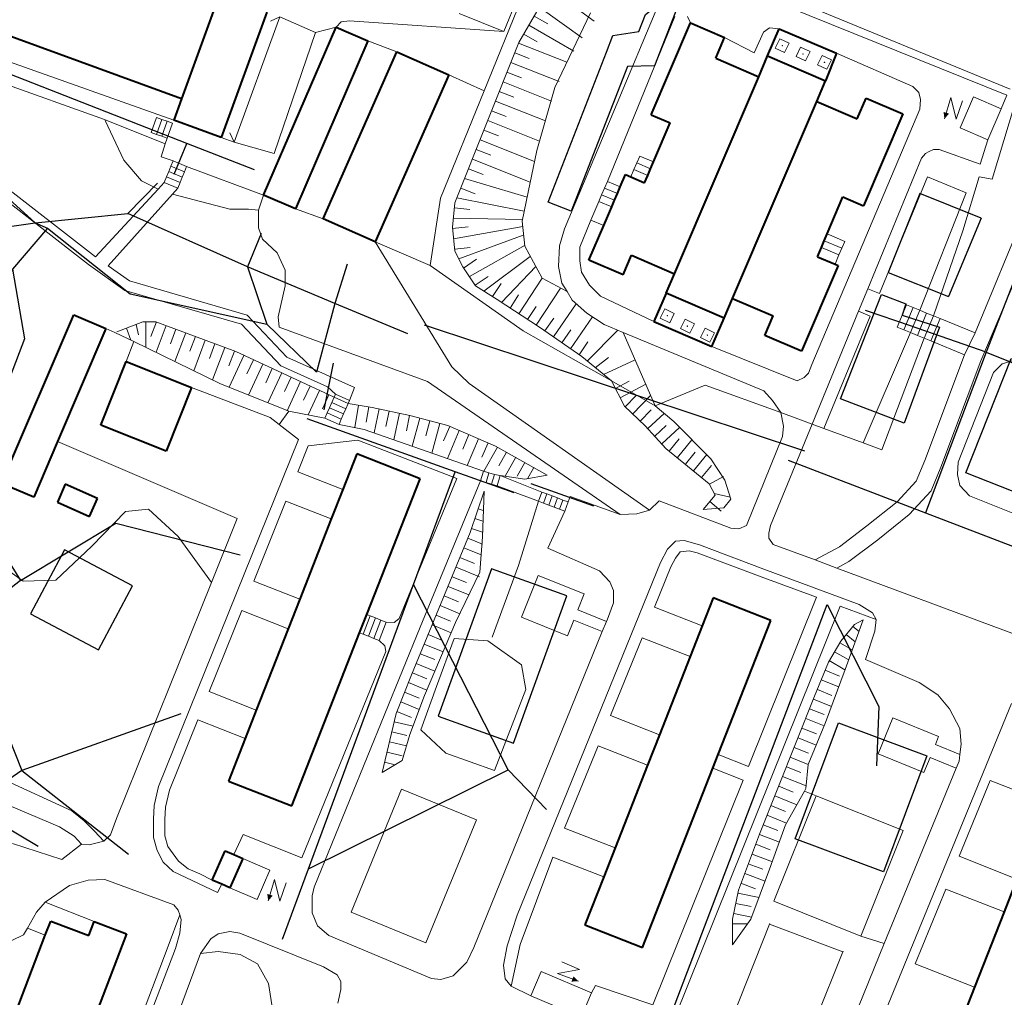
# Model space of a CAD drawing. Extents: x 13 to 4138, y -4831 to -1000.
# Tile 43 of 203: x 1757 to 1946, y -3701 to -3513. Entities that reach past the tile are written whole.
import ezdxf

# ---------------------------------------------------------------- set-up
doc = ezdxf.new("R2010")
doc.units = 0
doc.header["$MEASUREMENT"] = 0
for name, color, linetype in [('11', 7, 'CONTINUOUS'), ('16', 7, 'CONTINUOUS'), ('24', 7, 'CONTINUOUS'), ('25', 7, 'CONTINUOUS'), ('37', 7, 'CONTINUOUS'), ('40', 7, 'CONTINUOUS'), ('6', 7, 'CONTINUOUS'), ('7', 7, 'CONTINUOUS'), ('ДЕТСКИЕ_ПЛОЩАДКИ', 6, 'CONTINUOUS'), ('ЛЕСТНИЦЫ', 6, 'CONTINUOUS'), ('ПЕШЕХОДНЫЕ_ДОРОЖКИ', 3, 'CONTINUOUS')]:
    doc.layers.add(name, color=color, linetype=linetype)

msp = doc.modelspace()

# ---------------------------------------------------------------- linework, layer by layer
at = {"layer": '11', "color": 253, "linetype": 'Continuous', "lineweight": 0}
for p, q in [((1853.56, -3507.69), (1845.74, -3526.94)), ((1806.5, -3512.72), (1813.36, -3515.74)), ((1943.25, -3543.93), (1953.02, -3511.47)), ((1813.36, -3515.74), (1805.4, -3538.97)), ((1813.36, -3515.74), (1813.36, -3515.74)), ((1813.36, -3515.74), (1813.36, -3515.74)), ((1823.41, -3517.36), (1828.98, -3519.49)), ((1753.5, -3521), (1786.1, -3532.57)), ((1838.96, -3523.91), (1845.74, -3526.94)), ((1772.81, -3532.44), (1752.05, -3525.07)), ((1845.74, -3526.94), (1837.35, -3547.57)), ((1784.49, -3537.11), (1772.81, -3532.44)), ((1805.4, -3538.97), (1797.73, -3536.81)), ((1937.62, -3553.87), (1940.77, -3543.44)), ((1940.77, -3543.44), (1943.25, -3543.93)), ((1837.35, -3547.57), (1835.37, -3560.49)), ((1809.48, -3549.62), (1814.81, -3551.52)), ((1937.62, -3553.87), (1931.98, -3570.15)), ((1824.79, -3555.94), (1835.37, -3560.49)), ((1835.37, -3560.49), (1853.21, -3573.03)), ((1853.21, -3573.03), (1870.15, -3582.67)), ((1922.08, -3595.89), (1930.21, -3574.45)), ((1945.21, -3579.39), (1948.36, -3578.39)), ((1936.76, -3598.28), (1943.55, -3581.04)), ((1943.55, -3581.04), (1945.21, -3579.39)), ((1870.15, -3582.67), (1878.54, -3587.44)), ((1878.54, -3587.44), (1888.14, -3583.46)), ((1888.14, -3583.46), (1902.71, -3588.71)), ((1902.71, -3588.71), (1908.7, -3590.99)), ((1908.7, -3590.99), (1910.97, -3591.82)), ((1910.97, -3591.82), (1918.51, -3594.58)), ((1918.51, -3594.58), (1922.08, -3595.89)), ((1936.6, -3600.61), (1936.76, -3598.28)), ((1937.09, -3602.76), (1936.6, -3600.61)), ((1938.91, -3604.75), (1937.09, -3602.76)), ((1980.17, -3621.16), (1938.91, -3604.75)), ((1892.03, -3708.31), (1900.54, -3686.97)), ((1900.54, -3686.97), (1914.61, -3692.27)), ((1914.61, -3692.27), (1905.83, -3714.17))]:
    msp.add_line(p, q, dxfattribs=at)
for p in [(1900.54, -3686.97), (1914.61, -3692.27)]:
    msp.add_point(p, dxfattribs=at)
at = {"layer": '16', "color": 253, "linetype": 'Continuous', "lineweight": 0}
for p, q in [((1937.12, -3534.04), (1939.67, -3528.12)), ((1939.67, -3528.12), (1945, -3530.42)), ((1935.33, -3528.25), (1934.12, -3532.35)), ((1936.34, -3532.37), (1935.33, -3528.25)), ((1937.6, -3528.87), (1936.34, -3532.37)), ((1945, -3530.42), (1942.44, -3536.34)), ((1942.44, -3536.34), (1937.12, -3534.04)), ((1804.57, -3676.62), (1799.37, -3674.35)), ((1802.1, -3682.28), (1804.57, -3676.62)), ((1805.45, -3678.42), (1804.24, -3682.53)), ((1806.47, -3682.55), (1805.45, -3678.42)), ((1807.73, -3679.04), (1806.47, -3682.55)), ((1802.1, -3682.28), (1796.9, -3680.01)), ((1860.61, -3694.22), (1864.02, -3695.72)), ((1854.67, -3700.73), (1856.66, -3696.07)), ((1856.66, -3696.07), (1866.32, -3700.19)), ((1864.02, -3695.72), (1859.83, -3696.45)), ((1859.83, -3696.45), (1863.84, -3697.94)), ((1866.32, -3700.19), (1864.33, -3704.85)), ((1864.33, -3704.85), (1854.67, -3700.73))]:
    msp.add_line(p, q, dxfattribs=at)
for points in [[(1934.12, -3532.35), (1934.98, -3531.33), (1933.94, -3531)], [(1804.24, -3682.53), (1805.1, -3681.51), (1804.07, -3681.17)], [(1863.84, -3697.94), (1862.89, -3697.01), (1862.48, -3698.02)]]:
    msp.add_solid(points, dxfattribs=at)
at = {"layer": '24', "color": 253, "linetype": 'Continuous', "lineweight": 0}
for p, q in [((1870.43, -3464.7), (1849.47, -3515.57)), ((1861.16, -3553.43), (1881.17, -3505.6)), ((1896.3, -3507.69), (1946.1, -3527.81)), ((1840.92, -3512.11), (1849.47, -3515.57)), ((1869.38, -3544.34), (1882.32, -3512.71)), ((1884.8, -3512.71), (1885.33, -3513.91)), ((1813.36, -3515.74), (1817.28, -3514.71)), ((1817.28, -3514.71), (1818.27, -3513.71)), ((1818.27, -3513.71), (1819.87, -3513.53)), ((1819.87, -3513.53), (1849.47, -3515.57)), ((1900.54, -3514.87), (1899.38, -3515.7)), ((1902.38, -3515.03), (1900.54, -3514.87)), ((1897.56, -3519.67), (1891.89, -3516.72)), ((1899.38, -3515.7), (1897.56, -3519.67)), ((1913.39, -3519.74), (1928.03, -3526.14)), ((1928.03, -3526.14), (1929.19, -3527.3)), ((1929.19, -3527.3), (1929.52, -3528.62)), ((1946.1, -3527.81), (1945, -3530.42)), ((1929.52, -3528.62), (1929.36, -3530.45)), ((1735.55, -3531.2), (1771.07, -3558.83)), ((1929.36, -3530.45), (1908.65, -3579.5)), ((1734.78, -3533.13), (1769.74, -3560.32)), ((1784.49, -3537.11), (1783.68, -3539.61)), ((1784.86, -3536.06), (1784.49, -3537.11)), ((1942.44, -3536.34), (1940.95, -3541.05)), ((1930.48, -3538.98), (1929.69, -3539.89)), ((1931.19, -3538.59), (1930.48, -3538.98)), ((1932.04, -3538.21), (1931.19, -3538.59)), ((1933.09, -3538.19), (1932.04, -3538.21)), ((1940.95, -3541.05), (1933.09, -3538.19)), ((1783.68, -3539.61), (1786, -3540.42)), ((1929.69, -3539.89), (1919.39, -3564.97)), ((1788.59, -3541.49), (1803.35, -3546.97)), ((1784.29, -3544.57), (1783.09, -3545.86)), ((1930.83, -3543.46), (1921.62, -3565.89)), ((1930.83, -3543.46), (1938.26, -3546.51)), ((1952.24, -3543.78), (1939.99, -3573.44)), ((1783.09, -3545.86), (1771.07, -3558.83)), ((1785.84, -3546.8), (1773.52, -3560.55)), ((1786.87, -3545.64), (1785.84, -3546.8)), ((1802.39, -3549.86), (1803.35, -3546.97)), ((1938.26, -3546.51), (1929.39, -3569.08)), ((1954.23, -3547.79), (1941.12, -3578.83)), ((1802.36, -3549.96), (1802.39, -3549.86)), ((1802.36, -3553.28), (1802.36, -3549.96)), ((1864.1, -3556.96), (1866.2, -3551.76)), ((1803.18, -3555.43), (1802.36, -3553.28)), ((1860.16, -3556.74), (1861.16, -3553.43)), ((1806, -3558.09), (1803.18, -3555.43)), ((1824.79, -3555.94), (1839.49, -3579.98)), ((1807.49, -3561.4), (1806, -3558.09)), ((1860, -3560.72), (1860.16, -3556.74)), ((1864.1, -3559.61), (1864.1, -3556.96)), ((1769.74, -3560.32), (1776.74, -3565.28)), ((1864.43, -3561.77), (1864.1, -3559.61)), ((1773.52, -3560.55), (1777.62, -3563.46)), ((1807.49, -3564.39), (1807.49, -3561.4)), ((1860.66, -3563.87), (1860, -3560.72)), ((1865.92, -3564.25), (1864.43, -3561.77)), ((1777.62, -3563.46), (1800.19, -3570.01)), ((1861.65, -3565.52), (1860.66, -3563.87)), ((1776.74, -3565.28), (1799.12, -3571.78)), ((1806.17, -3570.36), (1807.49, -3564.39)), ((1862.65, -3567.18), (1861.65, -3565.52)), ((1868.07, -3566.41), (1865.92, -3564.25)), ((1919.39, -3564.97), (1917.61, -3569.29)), ((1919.39, -3564.97), (1921.62, -3565.89)), ((1865.46, -3569.67), (1862.65, -3567.18)), ((1878.32, -3571.27), (1868.07, -3566.41)), ((1868.78, -3571.82), (1865.46, -3569.67)), ((1917.61, -3569.29), (1908.7, -3590.99)), ((1917.61, -3569.29), (1919.84, -3570.21)), ((1800.19, -3570.01), (1807.85, -3578.09)), ((1806.33, -3572.35), (1806.17, -3570.36)), ((1919.84, -3570.21), (1910.97, -3591.82)), ((1939.99, -3573.44), (1933.27, -3570.68)), ((1773.1, -3572.59), (1774.82, -3573.39)), ((1774.82, -3573.39), (1778.44, -3575.07)), ((1799.12, -3571.78), (1806.68, -3579.74)), ((1834.85, -3582.8), (1806.33, -3572.35)), ((1872.44, -3573.35), (1868.78, -3571.82)), ((1899.4, -3584.57), (1872.44, -3573.35)), ((1927.62, -3573.39), (1918.51, -3594.58)), ((1937.98, -3577.65), (1939.99, -3573.44)), ((1778.44, -3575.07), (1776.97, -3578.95)), ((1937.98, -3577.65), (1931.5, -3574.99)), ((1905.84, -3582.65), (1889.47, -3576.04)), ((1807.85, -3578.09), (1820.81, -3583.95)), ((1937.98, -3577.65), (1930.32, -3597.96)), ((1941.12, -3578.83), (1933.44, -3599.2)), ((1806.68, -3579.74), (1815.66, -3583.8)), ((1839.49, -3579.98), (1842.81, -3583.13)), ((1907.99, -3581.16), (1907.16, -3581.99)), ((1908.65, -3579.5), (1907.99, -3581.16)), ((1871.86, -3608.33), (1834.85, -3582.8)), ((1907.16, -3581.99), (1905.84, -3582.65)), ((1789.53, -3583.94), (1804.64, -3589.71)), ((1815.66, -3583.8), (1817.2, -3585.21)), ((1820.81, -3583.95), (1819.89, -3586.4)), ((1842.81, -3583.13), (1877.5, -3607.5)), ((1901.06, -3586.39), (1899.4, -3584.57)), ((1902.71, -3588.71), (1901.06, -3586.39)), ((1806.36, -3591.03), (1808.19, -3588.47)), ((1808.19, -3588.47), (1815.15, -3589.82)), ((1903.21, -3591.36), (1902.71, -3588.71)), ((1804.64, -3589.71), (1806.36, -3591.03)), ((1806.36, -3591.03), (1810.08, -3593.89)), ((1817.85, -3591.01), (1822.68, -3591.96)), ((1822.68, -3591.96), (1845.6, -3599.99)), ((1908.7, -3590.99), (1900.72, -3610.41)), ((1903.04, -3593.35), (1903.21, -3591.36)), ((1763.81, -3594.29), (1798.32, -3609.08)), ((1810.08, -3593.89), (1783.21, -3660.58)), ((1811.91, -3595.15), (1821.43, -3594.05)), ((1821.43, -3594.05), (1840.49, -3601.37)), ((1896.09, -3610.42), (1903.04, -3593.35)), ((1811.91, -3595.15), (1809.91, -3600.12)), ((1930.32, -3597.96), (1928.67, -3601.9)), ((1933.44, -3599.2), (1931.55, -3603.74)), ((1818.57, -3603.52), (1809.91, -3600.12)), ((1829.38, -3628.31), (1840.49, -3601.37)), ((1833.45, -3629.98), (1845.04, -3601.85)), ((1848.81, -3600.8), (1856.81, -3604)), ((1928.67, -3601.9), (1925.03, -3605.88)), ((1848.21, -3602.8), (1856.15, -3605.75)), ((1931.55, -3603.74), (1927.33, -3608.34)), ((1807.65, -3605.74), (1801.46, -3621.09)), ((1816.36, -3609.15), (1807.65, -3605.74)), ((1862.25, -3604.85), (1861.87, -3605.91)), ((1871.86, -3608.33), (1862.25, -3604.85)), ((1879.32, -3605.68), (1877.5, -3607.5)), ((1893.11, -3610.92), (1879.32, -3605.68)), ((1877.5, -3607.5), (1875.01, -3608.17)), ((1925.03, -3605.88), (1919.23, -3610.52)), ((1798.32, -3609.08), (1793.37, -3621.37)), ((1861.2, -3607.67), (1857.94, -3614.8)), ((1875.01, -3608.17), (1871.86, -3608.33)), ((1927.33, -3608.34), (1921.29, -3613.18)), ((1893.11, -3610.92), (1894.6, -3611.08)), ((1894.6, -3611.08), (1896.09, -3610.42)), ((1900.72, -3610.41), (1900.39, -3611.9)), ((1919.23, -3610.52), (1913.93, -3614.5)), ((1882.44, -3613.45), (1884.12, -3613.31)), ((1884.12, -3613.31), (1887.05, -3614.15)), ((1900.39, -3611.9), (1900.39, -3612.89)), ((1900.39, -3612.89), (1901.22, -3614.05)), ((1921.29, -3613.18), (1915.75, -3617.33)), ((1857.94, -3614.8), (1867.88, -3619.11)), ((1879.6, -3617.53), (1880.91, -3614.99)), ((1880.91, -3614.99), (1882.44, -3613.45)), ((1887.05, -3614.15), (1899.45, -3618.82)), ((1909.27, -3617.05), (1901.22, -3614.05)), ((1913.93, -3614.5), (1909.27, -3617.05)), ((1881.6, -3618.35), (1882.44, -3616.73)), ((1882.44, -3616.73), (1883.39, -3615.49)), ((1883.39, -3615.49), (1885.09, -3615.26)), ((1885.09, -3615.26), (1886.63, -3615.68)), ((1886.63, -3615.68), (1898.91, -3620.26)), ((1913.43, -3618.6), (1909.27, -3617.05)), ((1879.6, -3617.53), (1852.04, -3685.28)), ((1881.6, -3618.35), (1878.44, -3626.1)), ((1917.74, -3625.62), (1899.45, -3618.82)), ((1915.75, -3617.33), (1913.43, -3618.6)), ((1953.35, -3633.43), (1913.43, -3618.6)), ((1856.11, -3620.01), (1852.86, -3628.06)), ((1864.95, -3623.58), (1856.11, -3620.01)), ((1867.88, -3619.11), (1869.87, -3621.27)), ((1909.57, -3624.22), (1898.91, -3620.26)), ((1793.37, -3621.37), (1775.1, -3666.7)), ((1810.31, -3624.56), (1801.46, -3621.09)), ((1869.87, -3621.27), (1870.54, -3622.93)), ((1863.72, -3626.64), (1864.95, -3623.58)), ((1870.54, -3622.93), (1870.54, -3625.25)), ((1909.57, -3624.22), (1896.51, -3656.71)), ((1870.54, -3625.25), (1869.38, -3628.4)), ((1887.6, -3629.7), (1878.44, -3626.1)), ((1914.1, -3625.91), (1880.94, -3708.39)), ((1921.01, -3628.46), (1914.1, -3625.91)), ((1917.74, -3625.62), (1920.32, -3627.2)), ((1799.18, -3626.76), (1792.91, -3642.31)), ((1808.08, -3630.25), (1799.18, -3626.76)), ((1828.46, -3629.08), (1829.36, -3628.36)), ((1829.36, -3628.36), (1829.38, -3628.31)), ((1852.86, -3628.06), (1861.7, -3631.63)), ((1863.72, -3626.64), (1869.19, -3628.85)), ((1869.38, -3628.4), (1869.19, -3628.85)), ((1920.32, -3627.2), (1921.01, -3628.46)), ((1813.06, -3679.86), (1833.45, -3629.98)), ((1826.93, -3628.98), (1828.46, -3629.08)), ((1861.7, -3631.63), (1862.93, -3628.6)), ((1862.93, -3628.6), (1868.4, -3630.81)), ((1869.19, -3628.85), (1868.4, -3630.81)), ((1921.01, -3628.46), (1920.73, -3630.69)), ((1868.4, -3630.81), (1843.72, -3691.47)), ((1876.05, -3631.98), (1869.97, -3646.94)), ((1885.29, -3635.6), (1876.05, -3631.98)), ((1920.73, -3630.69), (1918.92, -3636.13)), ((1826.64, -3633.54), (1825.55, -3632.5)), ((1826.82, -3634.6), (1826.64, -3633.54)), ((1810.71, -3674.26), (1826.82, -3634.6)), ((1918.92, -3636.13), (1929.24, -3640.6)), ((1929.24, -3640.6), (1932.87, -3642.97)), ((1801.95, -3645.86), (1792.91, -3642.31)), ((1932.87, -3642.97), (1935.1, -3645.62)), ((1947, -3644.61), (1917.46, -3716.71)), ((1879.38, -3650.64), (1869.97, -3646.94)), ((1935.1, -3645.62), (1937.05, -3649.39)), ((1790.72, -3647.74), (1785.29, -3661.23)), ((1799.81, -3651.31), (1790.72, -3647.74)), ((1921.38, -3654.28), (1924.21, -3647.37)), ((1932.99, -3650.96), (1924.21, -3647.37)), ((1932.37, -3652.47), (1932.99, -3650.96)), ((1937.05, -3649.39), (1937.33, -3652.45)), ((1867.61, -3652.74), (1861.18, -3668.53)), ((1877.1, -3656.47), (1867.61, -3652.74)), ((1937.07, -3654.4), (1932.37, -3652.47)), ((1937.33, -3652.45), (1937.07, -3654.4)), ((1890.69, -3654.43), (1896.51, -3656.71)), ((1930.16, -3657.88), (1921.38, -3654.28)), ((1937.07, -3654.4), (1936.91, -3655.66)), ((1930.16, -3657.88), (1931.36, -3654.95)), ((1936.36, -3657), (1931.36, -3654.95)), ((1936.91, -3655.66), (1936.36, -3657)), ((1889.66, -3657.06), (1895.46, -3659.33)), ((1936.36, -3657), (1922.55, -3690.71)), ((1742.28, -3659.07), (1764.18, -3668.28)), ((1753.16, -3659.07), (1766.56, -3665.21)), ((1783.21, -3660.58), (1782.38, -3664.2)), ((1895.46, -3659.33), (1878.11, -3702.5)), ((1942.89, -3659.41), (1936.93, -3673.96)), ((1953.77, -3663.68), (1942.89, -3659.41)), ((1785.29, -3661.23), (1784.54, -3664.51)), ((1782.38, -3664.2), (1782.24, -3666.85)), ((1766.56, -3665.21), (1768.93, -3667.16)), ((1784.54, -3664.51), (1784.41, -3666.91)), ((1768.93, -3667.16), (1770.89, -3669.11)), ((1775.1, -3666.7), (1773.95, -3669.82)), ((1782.24, -3666.85), (1782.24, -3670.34)), ((1784.41, -3666.91), (1784.41, -3670.05)), ((1764.18, -3668.28), (1766.97, -3670.1)), ((1770.89, -3669.11), (1772.69, -3671.07)), ((1773.95, -3669.82), (1772.69, -3671.07)), ((1797.68, -3673.62), (1799.41, -3669.79)), ((1799.41, -3669.79), (1810.71, -3674.26)), ((1870.87, -3672.33), (1861.18, -3668.53)), ((1764.6, -3674.56), (1755.12, -3671.49)), ((1768.37, -3671.63), (1764.6, -3674.56)), ((1766.97, -3670.1), (1768.37, -3671.63)), ((1769.9, -3671.77), (1768.37, -3671.63)), ((1772.69, -3671.07), (1769.9, -3671.77)), ((1782.24, -3670.34), (1782.93, -3672.85)), ((1784.41, -3670.05), (1784.97, -3672.07)), ((1782.93, -3672.85), (1784.05, -3675.08)), ((1784.97, -3672.07), (1787.03, -3674.88)), ((1784.05, -3675.08), (1786, -3676.89)), ((1787.03, -3674.88), (1788.91, -3676.34)), ((1858.92, -3674.09), (1852.63, -3690.9)), ((1868.68, -3677.92), (1858.92, -3674.09)), ((1948.03, -3678.32), (1936.93, -3673.96)), ((1786, -3676.89), (1794.49, -3680.9)), ((1788.91, -3676.34), (1791.14, -3677.31)), ((1791.14, -3677.31), (1793.51, -3678.53)), ((1766.06, -3679.53), (1769.69, -3678.55)), ((1769.69, -3678.55), (1772.9, -3678.42)), ((1772.9, -3678.42), (1786.15, -3683.3)), ((1794.49, -3680.9), (1795.32, -3679.32)), ((1761.42, -3682.78), (1766.06, -3679.53)), ((1812.71, -3681.57), (1813.06, -3679.86)), ((1934.36, -3680.24), (1928.47, -3694.62)), ((1945.55, -3684.63), (1934.36, -3680.24)), ((1759.77, -3684.68), (1761.42, -3682.78)), ((1761.42, -3682.78), (1770.86, -3686.48)), ((1812.72, -3684.83), (1812.71, -3681.57)), ((1758.05, -3687.77), (1759.77, -3684.68)), ((1786.15, -3683.3), (1786.99, -3684.28)), ((1786.99, -3684.28), (1787.27, -3685.18)), ((1813.72, -3687.32), (1812.72, -3684.83)), ((1787.27, -3685.18), (1785.05, -3691.2)), ((1787.27, -3685.18), (1787.55, -3686.08)), ((1787.55, -3686.08), (1787.27, -3688.73)), ((1852.04, -3685.28), (1850.16, -3691.12)), ((1757.28, -3689.02), (1758.05, -3687.77)), ((1758.05, -3687.77), (1761.44, -3689.09)), ((1787.27, -3688.73), (1786.43, -3691.66)), ((1794.62, -3688.84), (1793.23, -3689.82)), ((1796.86, -3688.42), (1794.62, -3688.84)), ((1798.81, -3688.7), (1796.86, -3688.42)), ((1798.81, -3688.7), (1814.85, -3695.2)), ((1815.87, -3689.15), (1813.72, -3687.32)), ((1755.04, -3690.14), (1757.28, -3689.02)), ((1793.23, -3689.82), (1791.27, -3692.61)), ((1835.6, -3697.44), (1815.87, -3689.15)), ((1922.55, -3690.71), (1911, -3718.91)), ((1785.05, -3691.2), (1778.42, -3708.61)), ((1786.43, -3691.66), (1779.78, -3709.13)), ((1791.27, -3692.61), (1783.04, -3714.66)), ((1843.72, -3691.47), (1842.39, -3694.29)), ((1850.16, -3691.12), (1849.41, -3694.89)), ((1852.63, -3690.9), (1850.91, -3698.87)), ((1842.39, -3694.29), (1841.07, -3695.61)), ((1814.85, -3695.2), (1817.51, -3696.74)), ((1841.07, -3695.61), (1839.74, -3696.94)), ((1849.41, -3694.89), (1849.73, -3697.47)), ((1939.87, -3699.1), (1928.47, -3694.62)), ((1817.51, -3696.74), (1818.2, -3697.99)), ((1818.2, -3697.99), (1818.2, -3699.53)), ((1837.42, -3697.6), (1835.6, -3697.44)), ((1839.74, -3696.94), (1837.42, -3697.6)), ((1849.73, -3697.47), (1850.91, -3698.87)), ((1818.2, -3699.53), (1817.65, -3702.18)), ((1850.91, -3698.87), (1854.67, -3700.73)), ((1867.1, -3698.74), (1866.32, -3700.19)), ((1878.11, -3702.5), (1867.1, -3698.74))]:
    msp.add_line(p, q, dxfattribs=at)
at = {"layer": '25', "color": 253, "linetype": 'Continuous', "lineweight": 0}
for p, q in [((1782.78, -3532.07), (1781.75, -3534.95)), ((1782.78, -3532.07), (1783.81, -3532.44)), ((1783.81, -3532.44), (1782.79, -3535.32)), ((1783.81, -3532.44), (1784.85, -3532.81)), ((1784.85, -3532.81), (1783.83, -3535.69)), ((1784.85, -3532.81), (1785.88, -3533.18)), ((1785.88, -3533.18), (1784.86, -3536.06)), ((1781.75, -3534.95), (1782.79, -3535.32)), ((1782.79, -3535.32), (1783.83, -3535.69)), ((1783.83, -3535.69), (1784.86, -3536.06)), ((1785.16, -3542.45), (1785.58, -3541.44)), ((1785.58, -3541.44), (1786, -3540.42)), ((1785.58, -3541.44), (1788.17, -3542.51)), ((1786, -3540.42), (1788.59, -3541.49)), ((1784.74, -3543.47), (1785.16, -3542.45)), ((1785.16, -3542.45), (1787.75, -3543.52)), ((1788.17, -3542.51), (1787.75, -3543.52)), ((1788.59, -3541.49), (1788.17, -3542.51)), ((1784.29, -3544.57), (1784.74, -3543.47)), ((1786.87, -3545.64), (1784.29, -3544.57)), ((1784.74, -3543.47), (1787.33, -3544.54)), ((1787.33, -3544.54), (1786.87, -3545.64)), ((1787.75, -3543.52), (1787.33, -3544.54)), ((1925.03, -3572.33), (1926.8, -3568.02)), ((1926.32, -3572.86), (1928.09, -3568.55)), ((1926.8, -3568.02), (1928.09, -3568.55)), ((1927.62, -3573.39), (1929.39, -3569.08)), ((1928.09, -3568.55), (1929.39, -3569.08)), ((1928.91, -3573.92), (1930.68, -3569.62)), ((1929.39, -3569.08), (1930.68, -3569.62)), ((1930.68, -3569.62), (1931.98, -3570.15)), ((1930.21, -3574.45), (1931.98, -3570.15)), ((1931.5, -3574.99), (1933.27, -3570.68)), ((1931.98, -3570.15), (1933.27, -3570.68)), ((1926.32, -3572.86), (1925.03, -3572.33)), ((1927.62, -3573.39), (1926.32, -3572.86)), ((1928.91, -3573.92), (1927.62, -3573.39)), ((1930.21, -3574.45), (1928.91, -3573.92)), ((1931.5, -3574.99), (1930.21, -3574.45)), ((1816.05, -3587.81), (1816.49, -3586.8)), ((1816.49, -3586.8), (1816.94, -3585.8)), ((1819.18, -3588), (1816.49, -3586.8)), ((1816.94, -3585.8), (1817.2, -3585.21)), ((1819.63, -3586.99), (1816.94, -3585.8)), ((1817.2, -3585.21), (1819.89, -3586.4)), ((1819.89, -3586.4), (1819.63, -3586.99)), ((1815.6, -3588.81), (1816.05, -3587.81)), ((1818.74, -3589), (1816.05, -3587.81)), ((1819.18, -3588), (1818.74, -3589)), ((1819.63, -3586.99), (1819.18, -3588)), ((1815.15, -3589.82), (1815.6, -3588.81)), ((1817.85, -3591.01), (1815.15, -3589.82)), ((1818.29, -3590.01), (1815.6, -3588.81)), ((1818.29, -3590.01), (1817.85, -3591.01)), ((1818.74, -3589), (1818.29, -3590.01)), ((1845.6, -3599.99), (1845.04, -3601.85)), ((1846.65, -3600.31), (1845.6, -3599.99)), ((1845.04, -3601.85), (1846.09, -3602.17)), ((1846.65, -3600.31), (1846.09, -3602.17)), ((1847.71, -3600.62), (1846.65, -3600.31)), ((1847.71, -3600.62), (1847.15, -3602.49)), ((1848.81, -3600.8), (1847.71, -3600.62)), ((1848.21, -3602.8), (1848.81, -3600.8)), ((1846.09, -3602.17), (1847.15, -3602.49)), ((1847.15, -3602.49), (1848.21, -3602.8)), ((1856.81, -3604), (1856.15, -3605.75)), ((1856.15, -3605.75), (1857.09, -3606.11)), ((1857.75, -3604.35), (1856.81, -3604)), ((1857.09, -3606.11), (1857.75, -3604.35)), ((1858.78, -3604.74), (1857.75, -3604.35)), ((1858.12, -3606.5), (1858.78, -3604.74)), ((1859.81, -3605.13), (1858.78, -3604.74)), ((1859.14, -3606.89), (1859.81, -3605.13)), ((1860.84, -3605.53), (1859.81, -3605.13)), ((1860.17, -3607.28), (1860.84, -3605.53)), ((1861.87, -3605.91), (1860.84, -3605.53)), ((1857.09, -3606.11), (1858.12, -3606.5)), ((1858.12, -3606.5), (1859.14, -3606.89)), ((1859.14, -3606.89), (1860.17, -3607.28)), ((1860.17, -3607.28), (1861.2, -3607.67)), ((1861.2, -3607.67), (1861.87, -3605.91))]:
    msp.add_line(p, q, dxfattribs=at)
at = {"layer": '37', "color": 253, "linetype": 'Continuous', "lineweight": 0}
for p, q in [((1866.87, -3513.57), (1858.78, -3507.68)), ((1864.51, -3516.8), (1856.42, -3510.92)), ((1946.74, -3526.64), (1907.16, -3510.4)), ((1852.35, -3517.7), (1855.83, -3511.73)), ((1857.92, -3514.1), (1855.33, -3512.59)), ((1866.14, -3512), (1859.32, -3526.34)), ((1862.96, -3519.35), (1854.33, -3514.32)), ((1855.91, -3517.55), (1853.32, -3516.04)), ((1840.11, -3548.49), (1852.35, -3517.7)), ((1861.61, -3521.47), (1852.32, -3517.78)), ((1854.37, -3520.74), (1851.58, -3519.64)), ((1860.13, -3525.19), (1850.84, -3521.49)), ((1852.89, -3524.46), (1850.1, -3523.35)), ((1858.66, -3528.91), (1849.37, -3525.21)), ((1859.32, -3526.34), (1855.84, -3538.43)), ((1851.41, -3528.18), (1848.62, -3527.07)), ((1857.47, -3532.74), (1847.89, -3528.93)), ((1849.93, -3531.89), (1847.15, -3530.78)), ((1776.51, -3540.26), (1772.92, -3532.66)), ((1856.36, -3536.61), (1846.41, -3532.64)), ((1848.46, -3535.61), (1845.67, -3534.5)), ((1855.4, -3540.53), (1844.93, -3536.36)), ((1846.98, -3539.33), (1844.19, -3538.22)), ((1855.84, -3538.43), (1854.18, -3546.39)), ((1779.9, -3544.26), (1776.51, -3540.26)), ((1854.58, -3544.5), (1843.45, -3540.08)), ((1845.5, -3543.04), (1842.71, -3541.93)), ((1783.09, -3545.86), (1779.9, -3544.26)), ((1853.98, -3547.38), (1841.97, -3543.79)), ((1796.85, -3549.66), (1785.84, -3546.8)), ((1844.02, -3546.76), (1841.23, -3545.65)), ((1854.18, -3546.39), (1853.03, -3552)), ((1839.61, -3553.13), (1840.11, -3548.49)), ((1853.43, -3550.06), (1840.49, -3547.51)), ((1800.44, -3549.66), (1796.85, -3549.66)), ((1802.36, -3549.86), (1800.44, -3549.66)), ((1842.99, -3549.75), (1840, -3549.43)), ((1853.1, -3551.68), (1839.79, -3551.42)), ((1853.03, -3552), (1853.53, -3556.8)), ((1840.11, -3557.77), (1839.61, -3553.13)), ((1842.62, -3553.09), (1839.64, -3553.41)), ((1853.14, -3553.03), (1839.85, -3555.4)), ((1853.21, -3554.66), (1840.83, -3559.21)), ((1853.58, -3556.58), (1842.88, -3562.64)), ((1843.05, -3557.07), (1840.06, -3557.39)), ((1841.6, -3560.75), (1840.11, -3557.77)), ((1853.53, -3556.8), (1856.84, -3562.93)), ((1844.23, -3559.29), (1841.76, -3560.98)), ((1854.58, -3558.76), (1845.66, -3565.4)), ((1844.08, -3564.4), (1841.6, -3560.75)), ((1855.64, -3560.71), (1849.02, -3567.57)), ((1846.49, -3562.6), (1844.01, -3564.29)), ((1848.96, -3563.95), (1847.34, -3566.48)), ((1856.83, -3562.93), (1852.37, -3569.76)), ((1856.84, -3562.93), (1861.65, -3565.52)), ((1848.22, -3567.05), (1844.08, -3564.4)), ((1860.37, -3564.83), (1855.72, -3571.94)), ((1856.34, -3572.35), (1848.22, -3567.05)), ((1852.34, -3566.15), (1850.69, -3568.66)), ((1863.42, -3567.86), (1859.01, -3574.21)), ((1855.68, -3568.34), (1854.04, -3570.85)), ((1775.15, -3573.26), (1780.17, -3571.31)), ((1780.17, -3571.31), (1782.68, -3571.31)), ((1780.78, -3576.21), (1780.78, -3571.31)), ((1781.73, -3574.15), (1782.78, -3571.34)), ((1782.68, -3571.31), (1798.01, -3577.02)), ((1859.08, -3570.6), (1857.37, -3573.07)), ((1866.55, -3570.37), (1862.3, -3576.49)), ((1777.9, -3574.82), (1777.01, -3572.53)), ((1779.33, -3573.8), (1778.88, -3571.81)), ((1782.74, -3577.17), (1784.65, -3572.04)), ((1785.47, -3575.55), (1786.52, -3572.74)), ((1786.35, -3578.94), (1788.4, -3573.44)), ((1864.45, -3577.98), (1856.34, -3572.35)), ((1862.37, -3572.88), (1860.66, -3575.35)), ((1871.37, -3572.9), (1865.52, -3578.86)), ((1878.54, -3587.44), (1872.44, -3573.35)), ((1778.44, -3575.07), (1794.94, -3583.15)), ((1789.22, -3576.95), (1790.27, -3574.14)), ((1789.96, -3580.71), (1792.15, -3574.84)), ((1865.65, -3575.16), (1863.94, -3577.63)), ((1792.97, -3578.34), (1794.02, -3575.53)), ((1793.57, -3582.47), (1795.89, -3576.23)), ((1796.72, -3579.74), (1797.77, -3576.93)), ((1798.01, -3577.02), (1816.94, -3585.8)), ((1796.75, -3583.88), (1799.59, -3577.75)), ((1800.14, -3581.32), (1801.4, -3578.6)), ((1870.15, -3582.67), (1864.45, -3577.98)), ((1869.58, -3578.16), (1867.06, -3580.13)), ((1874.71, -3578.59), (1868.61, -3581.4)), ((1800.47, -3585.37), (1803.22, -3579.44)), ((1803.77, -3583), (1805.03, -3580.28)), ((1804.19, -3586.86), (1806.85, -3581.12)), ((1807.4, -3584.68), (1808.66, -3581.96)), ((1807.88, -3588.41), (1810.48, -3582.8)), ((1872.68, -3587.48), (1870.15, -3582.67)), ((1873.57, -3582.72), (1870.92, -3584.12)), ((1794.94, -3583.15), (1808.19, -3588.47)), ((1811.03, -3586.36), (1812.29, -3583.64)), ((1811.92, -3589.19), (1814.11, -3584.48)), ((1876.75, -3583.31), (1871.85, -3585.89)), ((1814.66, -3588.05), (1815.92, -3585.32)), ((1874.9, -3585.45), (1872.83, -3587.62)), ((1877.68, -3585.45), (1874.27, -3589)), ((1819.63, -3586.99), (1824.22, -3587.76)), ((1820.88, -3591.61), (1821.6, -3587.32)), ((1823.08, -3590.61), (1823.58, -3587.66)), ((1824.22, -3587.76), (1831.47, -3589.3)), ((1824.57, -3592.62), (1825.54, -3588.04)), ((1826.87, -3591.39), (1827.49, -3588.46)), ((1876.66, -3591.3), (1872.68, -3587.48)), ((1877.79, -3588.22), (1875.71, -3590.39)), ((1882.13, -3590.47), (1878.54, -3587.44)), ((1828.37, -3593.95), (1829.45, -3588.87)), ((1830.79, -3592.22), (1831.41, -3589.28)), ((1831.47, -3589.3), (1838.72, -3591.25)), ((1831.89, -3595.18), (1833.34, -3589.8)), ((1834.49, -3593.22), (1835.27, -3590.32)), ((1880.27, -3588.9), (1877.13, -3591.8)), ((1889.26, -3597.6), (1882.13, -3590.47)), ((1835.67, -3596.51), (1837.2, -3590.84)), ((1837.94, -3594.18), (1839.11, -3591.42)), ((1838.68, -3597.56), (1840.95, -3592.2)), ((1838.72, -3591.25), (1847.92, -3595.16)), ((1880.64, -3595.61), (1876.66, -3591.3)), ((1880.69, -3591.24), (1878.48, -3593.27)), ((1883.26, -3591.59), (1879.84, -3594.74)), ((1841.62, -3595.74), (1842.8, -3592.98)), ((1842.46, -3598.89), (1844.64, -3593.76)), ((1883.18, -3593.81), (1881.27, -3596.13)), ((1885.63, -3593.97), (1882.82, -3597.4)), ((1845.3, -3597.3), (1846.48, -3594.54)), ((1845.68, -3600.02), (1848.3, -3595.37)), ((1847.92, -3595.16), (1857.82, -3600.74)), ((1888.93, -3602.41), (1880.64, -3595.61)), ((1848.57, -3598.96), (1850.04, -3596.35)), ((1849.74, -3600.95), (1851.78, -3597.33)), ((1886.27, -3596.35), (1884.37, -3598.67)), ((1888.47, -3596.81), (1885.91, -3599.93)), ((1891.91, -3601.75), (1889.26, -3597.6)), ((1852.05, -3600.93), (1853.52, -3598.31)), ((1854.05, -3601.46), (1855.27, -3599.3)), ((1889.36, -3598.88), (1887.46, -3601.2)), ((1848.81, -3600.8), (1853.5, -3601.56)), ((1853.5, -3601.56), (1857.82, -3600.74)), ((1891.69, -3601.04), (1888.98, -3602.5)), ((1893.07, -3605.39), (1891.91, -3601.75)), ((1843.05, -3611.79), (1845.7, -3603.83)), ((1845.7, -3603.83), (1845.37, -3612.62)), ((1890.09, -3604.57), (1888.93, -3602.41)), ((1852.34, -3618.1), (1856.15, -3605.75)), ((1887.77, -3607.38), (1890.09, -3604.57)), ((1892.94, -3604.99), (1889.92, -3604.26)), ((1891.75, -3607.05), (1893.07, -3605.39)), ((1845.56, -3607.52), (1844.58, -3607.2)), ((1887.77, -3607.38), (1891.75, -3607.05)), ((1891.26, -3607.66), (1889.04, -3605.84)), ((1845.48, -3609.61), (1843.94, -3609.09)), ((1845.4, -3611.69), (1843.31, -3610.99)), ((1831.79, -3639.1), (1843.05, -3611.79)), ((1845.38, -3614.01), (1842.61, -3612.86)), ((1845.37, -3612.62), (1844.87, -3619.42)), ((1845.12, -3616.06), (1841.84, -3614.71)), ((1843.85, -3617.7), (1841.08, -3616.56)), ((1844.81, -3620.26), (1840.32, -3618.41)), ((1847.23, -3631.87), (1852.34, -3618.1)), ((1842.33, -3621.4), (1839.56, -3620.26)), ((1844.87, -3619.42), (1840.23, -3629.03)), ((1842.78, -3623.75), (1838.79, -3622.11)), ((1840.8, -3625.1), (1838.03, -3623.95)), ((1841.04, -3627.36), (1837.27, -3625.8)), ((1839.28, -3628.8), (1836.51, -3627.65)), ((1840.23, -3629.03), (1834.27, -3643.1)), ((1839.39, -3631.01), (1835.74, -3629.5)), ((1914.2, -3632.62), (1916.85, -3629.41)), ((1918.53, -3628.57), (1915.04, -3638.06)), ((1917.71, -3630.8), (1916.52, -3629.81)), ((1916.85, -3629.41), (1918.53, -3628.57)), ((1837.75, -3632.49), (1834.98, -3631.35)), ((1916.98, -3632.78), (1915.25, -3631.36)), ((1837.83, -3634.69), (1834.22, -3633.2)), ((1911.83, -3636.67), (1914.2, -3632.62)), ((1916.41, -3634.33), (1914.02, -3632.93)), ((1836.23, -3636.19), (1833.46, -3635.05)), ((1915.6, -3636.17), (1913.01, -3634.66)), ((1836.27, -3638.37), (1832.69, -3636.9)), ((1909.18, -3643.22), (1911.83, -3636.67)), ((1915.01, -3638.15), (1912, -3636.38)), ((1828.8, -3646.56), (1831.79, -3639.1)), ((1834.7, -3639.89), (1831.93, -3638.75)), ((1913.99, -3639.34), (1911.21, -3638.22)), ((1915.04, -3638.06), (1911.27, -3648.25)), ((1834.73, -3642.02), (1831.18, -3640.6)), ((1913.8, -3641.42), (1910.46, -3640.07)), ((1833.23, -3643.57), (1830.44, -3642.46)), ((1834.27, -3643.1), (1831.45, -3650.56)), ((1898.59, -3669.73), (1909.18, -3643.22)), ((1912.49, -3643.05), (1909.71, -3641.92)), ((1833.27, -3645.74), (1829.7, -3644.32)), ((1912.41, -3645.16), (1908.96, -3643.78)), ((1826.15, -3657.84), (1828.8, -3646.56)), ((1831.74, -3647.29), (1828.96, -3646.17)), ((1911, -3646.75), (1908.22, -3645.64)), ((1832.06, -3648.95), (1828.44, -3648.1)), ((1911.03, -3648.91), (1907.47, -3647.49)), ((1911.27, -3648.25), (1907.93, -3656.34)), ((1830.9, -3650.74), (1827.98, -3650.05)), ((1831.45, -3650.56), (1829.96, -3655.54)), ((1909.52, -3650.46), (1906.73, -3649.35)), ((1830.79, -3652.76), (1827.53, -3651.99)), ((1909.47, -3652.6), (1905.99, -3651.21)), ((1829.99, -3654.63), (1827.07, -3653.94)), ((1908.03, -3654.18), (1905.25, -3653.07)), ((1829.96, -3655.54), (1826.15, -3657.84)), ((1828.6, -3656.36), (1826.61, -3655.89)), ((1906.55, -3657.89), (1903.76, -3656.78)), ((1907.94, -3656.3), (1904.51, -3654.92)), ((1907.93, -3656.34), (1907.51, -3660.94)), ((1907.55, -3660.45), (1903.02, -3658.64)), ((1905.06, -3661.61), (1902.28, -3660.49)), ((1905.77, -3664.04), (1901.54, -3662.35)), ((1907.22, -3661.46), (1903.61, -3667.92)), ((1907.51, -3660.94), (1907.22, -3661.46)), ((1903.58, -3665.32), (1900.79, -3664.21)), ((1903.8, -3667.56), (1900.05, -3666.06)), ((1902.09, -3669.03), (1899.31, -3667.92)), ((1903.61, -3667.92), (1900.54, -3676.43)), ((1894.54, -3680.47), (1898.59, -3669.73)), ((1902.41, -3671.23), (1898.57, -3669.78)), ((1900.67, -3672.71), (1897.86, -3671.65)), ((1901.06, -3674.99), (1897.16, -3673.52)), ((1899.26, -3676.45), (1896.45, -3675.39)), ((1899.67, -3678.74), (1895.75, -3677.27)), ((1900.54, -3676.43), (1896.91, -3686.05)), ((1897.85, -3680.2), (1895.04, -3679.14)), ((1893.43, -3686.05), (1894.54, -3680.47)), ((1898.5, -3681.85), (1894.43, -3681.03)), ((1896.98, -3683.58), (1894.04, -3683)), ((1897.07, -3685.64), (1893.64, -3684.96)), ((1896.91, -3686.05), (1893.43, -3690.94)), ((1893.43, -3690.94), (1893.43, -3686.05)), ((1896.28, -3686.94), (1893.43, -3686.94))]:
    msp.add_line(p, q, dxfattribs=at)
at = {"layer": '40', "color": 253, "linetype": 'Continuous', "lineweight": 0}
for p, q in [((1776.82, -3607.71), (1781.25, -3607.27)), ((1781.25, -3607.27), (1786.96, -3612.57)), ((1770.41, -3614.4), (1776.82, -3607.71)), ((1786.96, -3612.57), (1793.37, -3621.37)), ((1763.44, -3620.95), (1770.41, -3614.4)), ((1751.74, -3617.19), (1757.17, -3621.09)), ((1757.17, -3621.09), (1763.44, -3620.95)), ((1839.98, -3632.12), (1836.55, -3641.37)), ((1846.42, -3632.55), (1839.98, -3632.12)), ((1852.86, -3637.17), (1846.42, -3632.55)), ((1853.72, -3641.91), (1852.86, -3637.17)), ((1836.55, -3641.37), (1833.54, -3649.66)), ((1847.72, -3657.45), (1853.72, -3641.91)), ((1833.54, -3649.66), (1838.37, -3654.17)), ((1838.37, -3654.17), (1847.72, -3657.45)), ((1820.18, -3684.7), (1829.86, -3661.07)), ((1829.86, -3661.07), (1844.22, -3666.95)), ((1901.38, -3682.56), (1909.49, -3662.33)), ((1909.49, -3662.33), (1907.22, -3661.46)), ((1909.49, -3662.33), (1926.2, -3669.03)), ((1844.22, -3666.95), (1834.54, -3690.58)), ((1926.2, -3669.03), (1918.08, -3689.26)), ((1918.08, -3689.26), (1901.38, -3682.56)), ((1834.54, -3690.58), (1820.18, -3684.7)), ((1918.08, -3689.26), (1922.55, -3690.71)), ((1794.66, -3692.23), (1791.27, -3692.61)), ((1798.85, -3692.79), (1794.66, -3692.23)), ((1802.2, -3694.6), (1798.85, -3692.79)), ((1804.29, -3698.37), (1802.2, -3694.6)), ((1805.13, -3703.68), (1804.29, -3698.37))]:
    msp.add_line(p, q, dxfattribs=at)
at = {"layer": '6', "color": 253, "linetype": 'Continuous', "lineweight": 40}
for p, q in [((1787.6, -3528.47), (1733.78, -3508.85)), ((1794.88, -3508.49), (1787.6, -3528.47)), ((1804, -3511.82), (1795.23, -3535.89)), ((1803.35, -3546.97), (1817.28, -3514.71)), ((1817.28, -3514.71), (1823.41, -3517.36)), ((1877.78, -3531.56), (1885.33, -3513.91)), ((1885.33, -3513.91), (1891.89, -3516.72)), ((1890.18, -3520.71), (1891.89, -3516.72)), ((1900.15, -3520.25), (1902.38, -3515.03)), ((1902.38, -3515.03), (1913.39, -3519.74)), ((1823.41, -3517.36), (1809.48, -3549.62)), ((1814.81, -3551.52), (1828.98, -3519.49)), ((1828.98, -3519.49), (1838.96, -3523.91)), ((1898.44, -3524.24), (1900.15, -3520.25)), ((1900.15, -3520.25), (1911.29, -3525.02)), ((1913.39, -3519.74), (1911.29, -3525.02)), ((1890.18, -3520.71), (1898.44, -3524.24)), ((1838.96, -3523.91), (1824.79, -3555.94)), ((1882.26, -3562.07), (1898.44, -3524.24)), ((1909.59, -3529.01), (1911.29, -3525.02)), ((1787.6, -3528.47), (1786.1, -3532.57)), ((1893.4, -3566.83), (1909.59, -3529.01)), ((1909.59, -3529.01), (1917.38, -3532.34)), ((1917.38, -3532.34), (1919.09, -3528.35)), ((1919.09, -3528.35), (1926.14, -3531.37)), ((1877.78, -3531.56), (1881.42, -3533.12)), ((1926.14, -3531.37), (1918.59, -3549.02)), ((1795.23, -3535.89), (1786.1, -3532.57)), ((1878.22, -3540.62), (1881.42, -3533.12)), ((1877.66, -3541.91), (1878.22, -3540.62)), ((1871.86, -3545.4), (1872.88, -3543.03)), ((1872.88, -3543.03), (1873.9, -3543.47)), ((1876.52, -3544.59), (1877.12, -3543.19)), ((1877.12, -3543.19), (1877.66, -3541.91)), ((1873.9, -3543.47), (1876.52, -3544.59)), ((1809.48, -3549.62), (1803.35, -3546.97)), ((1870.76, -3547.97), (1871.31, -3546.68)), ((1871.31, -3546.68), (1871.86, -3545.4)), ((1870.21, -3549.26), (1870.76, -3547.97)), ((1911.59, -3554.44), (1914.63, -3547.32)), ((1914.63, -3547.32), (1918.59, -3549.02)), ((1868.69, -3552.82), (1870.21, -3549.26)), ((1824.79, -3555.94), (1814.81, -3551.52)), ((1865.84, -3559.48), (1868.69, -3552.82)), ((1911.04, -3555.73), (1911.59, -3554.44)), ((1910.48, -3557.02), (1911.04, -3555.73)), ((1909.72, -3558.8), (1910.48, -3557.02)), ((1872.4, -3562.28), (1865.84, -3559.48)), ((1872.4, -3562.28), (1874, -3558.53)), ((1874, -3558.53), (1882.26, -3562.07)), ((1909.72, -3558.8), (1913.1, -3560.24)), ((1913.1, -3560.24), (1913.68, -3560.49)), ((1880.65, -3565.82), (1882.26, -3562.07)), ((1913.68, -3560.49), (1906.64, -3576.94)), ((1880.65, -3565.82), (1878.32, -3571.27)), ((1891.8, -3570.59), (1880.65, -3565.82)), ((1891.8, -3570.59), (1893.4, -3566.83)), ((1893.4, -3566.83), (1901.2, -3570.17)), ((1753.05, -3602.36), (1766.93, -3569.95)), ((1766.93, -3569.95), (1773.1, -3572.59)), ((1878.32, -3571.27), (1889.47, -3576.04)), ((1889.47, -3576.04), (1891.8, -3570.59)), ((1899.59, -3573.92), (1901.2, -3570.17)), ((1773.1, -3572.59), (1763.81, -3594.29)), ((1906.64, -3576.94), (1899.59, -3573.92)), ((1772.11, -3591.17), (1776.97, -3578.95)), ((1776.97, -3578.95), (1789.53, -3583.94)), ((1789.53, -3583.94), (1784.68, -3596.16)), ((1784.68, -3596.16), (1772.11, -3591.17)), ((1763.81, -3594.29), (1759.22, -3605)), ((1821.25, -3596.68), (1818.57, -3603.52)), ((1833.41, -3601.45), (1821.25, -3596.68)), ((1823.18, -3627.51), (1833.41, -3601.45)), ((1759.22, -3605), (1753.05, -3602.36)), ((1765.28, -3602.51), (1763.76, -3605.93)), ((1771.48, -3605.27), (1765.28, -3602.51)), ((1818.57, -3603.52), (1816.36, -3609.15)), ((1769.96, -3608.68), (1771.48, -3605.27)), ((1763.76, -3605.93), (1769.96, -3608.68)), ((1816.36, -3609.15), (1810.31, -3624.56)), ((1810.31, -3624.56), (1808.08, -3630.25)), ((1889.71, -3624.33), (1887.6, -3629.7)), ((1900.8, -3628.68), (1889.71, -3624.33)), ((1821.8, -3631.03), (1823.18, -3627.51)), ((1808.08, -3630.25), (1801.95, -3645.86)), ((1887.6, -3629.7), (1885.29, -3635.6)), ((1890.69, -3654.43), (1900.8, -3628.68)), ((1808.76, -3664.27), (1821.8, -3631.03)), ((1885.29, -3635.6), (1879.38, -3650.64)), ((1801.95, -3645.86), (1799.81, -3651.31)), ((1879.38, -3650.64), (1877.1, -3656.47)), ((1799.81, -3651.31), (1796.6, -3659.5)), ((1889.66, -3657.06), (1890.69, -3654.43)), ((1877.1, -3656.47), (1870.87, -3672.33)), ((1876.15, -3691.49), (1889.66, -3657.06)), ((1796.6, -3659.5), (1808.76, -3664.27)), ((1793.51, -3678.53), (1795.98, -3672.88)), ((1795.98, -3672.88), (1797.68, -3673.62)), ((1797.68, -3673.62), (1799.37, -3674.35)), ((1870.87, -3672.33), (1868.68, -3677.92)), ((1799.37, -3674.35), (1796.9, -3680.01)), ((1795.32, -3679.32), (1793.51, -3678.53)), ((1796.9, -3680.01), (1795.32, -3679.32)), ((1868.68, -3677.92), (1865.06, -3687.14)), ((1948.03, -3678.32), (1945.55, -3684.63)), ((1945.55, -3684.63), (1939.87, -3699.1)), ((1761.44, -3689.09), (1762.48, -3686.38)), ((1762.48, -3686.38), (1769.82, -3689.19)), ((1769.82, -3689.19), (1770.86, -3686.48)), ((1770.86, -3686.48), (1777.04, -3688.85)), ((1777.04, -3688.85), (1770.61, -3705.63)), ((1865.06, -3687.14), (1876.15, -3691.49)), ((1747.85, -3724.53), (1761.44, -3689.09)), ((1939.87, -3699.1), (1937.22, -3705.85))]:
    msp.add_line(p, q, dxfattribs=at)
at = {"layer": '7', "color": 253, "linetype": 'Continuous', "lineweight": 0}
for p, q in [((1806.5, -3512.72), (1797.73, -3536.81)), ((1804.69, -3513.57), (1806.5, -3512.72)), ((1901.63, -3518.74), (1902.51, -3516.95)), ((1901.63, -3518.74), (1903.42, -3519.62)), ((1902.51, -3516.95), (1904.31, -3517.83)), ((1903.42, -3519.62), (1904.31, -3517.83)), ((1905.62, -3520.34), (1906.5, -3518.55)), ((1906.5, -3518.55), (1908.3, -3519.43)), ((1905.62, -3520.34), (1907.41, -3521.22)), ((1907.41, -3521.22), (1908.3, -3519.43)), ((1909.74, -3521.94), (1910.62, -3520.15)), ((1910.62, -3520.15), (1912.42, -3521.03)), ((1909.74, -3521.94), (1911.54, -3522.82)), ((1911.54, -3522.82), (1912.42, -3521.03)), ((1796.88, -3534.99), (1797.73, -3536.81)), ((1797.73, -3536.81), (1795.23, -3535.89)), ((1875.04, -3540.78), (1875.6, -3539.5)), ((1878.22, -3540.62), (1875.6, -3539.5)), ((1874.49, -3542.07), (1875.04, -3540.78)), ((1877.66, -3541.91), (1875.04, -3540.78)), ((1873.9, -3543.47), (1874.49, -3542.07)), ((1877.12, -3543.19), (1874.49, -3542.07)), ((1869.38, -3544.34), (1868.83, -3545.62)), ((1871.86, -3545.4), (1869.38, -3544.34)), ((1868.28, -3546.91), (1867.73, -3548.2)), ((1868.83, -3545.62), (1868.28, -3546.91)), ((1870.76, -3547.97), (1868.28, -3546.91)), ((1871.31, -3546.68), (1868.83, -3545.62)), ((1867.73, -3548.2), (1866.2, -3551.76)), ((1870.21, -3549.26), (1867.73, -3548.2)), ((1868.69, -3552.82), (1866.2, -3551.76)), ((1911.59, -3554.44), (1914.96, -3555.89)), ((1911.04, -3555.73), (1914.41, -3557.17)), ((1914.41, -3557.17), (1914.96, -3555.89)), ((1910.48, -3557.02), (1913.86, -3558.46)), ((1913.1, -3560.24), (1913.86, -3558.46)), ((1913.86, -3558.46), (1914.41, -3557.17)), ((1879.55, -3570.6), (1880.44, -3568.81)), ((1880.44, -3568.81), (1882.23, -3569.69)), ((1881.35, -3571.48), (1882.23, -3569.69)), ((1879.55, -3570.6), (1881.35, -3571.48)), ((1883.41, -3572.6), (1884.29, -3570.81)), ((1884.29, -3570.81), (1886.09, -3571.69)), ((1885.21, -3573.48), (1886.09, -3571.69)), ((1883.41, -3572.6), (1885.21, -3573.48)), ((1887.27, -3574.34), (1888.15, -3572.54)), ((1888.15, -3572.54), (1889.94, -3573.42)), ((1889.06, -3575.22), (1889.94, -3573.42)), ((1887.27, -3574.34), (1889.06, -3575.22)), ((1823.86, -3627.77), (1822.48, -3631.29)), ((1823.18, -3627.51), (1823.86, -3627.77)), ((1824.88, -3628.17), (1823.5, -3631.7)), ((1823.86, -3627.77), (1824.88, -3628.17)), ((1824.88, -3628.17), (1825.91, -3628.58)), ((1825.91, -3628.58), (1824.53, -3632.1)), ((1826.93, -3628.98), (1825.55, -3632.5)), ((1825.91, -3628.58), (1826.93, -3628.98)), ((1821.8, -3631.03), (1822.48, -3631.29)), ((1822.48, -3631.29), (1823.5, -3631.7)), ((1823.5, -3631.7), (1824.53, -3632.1)), ((1824.53, -3632.1), (1825.55, -3632.5))]:
    msp.add_line(p, q, dxfattribs=at)
for centre in [(1902.97, -3518.28), (1906.96, -3519.88), (1911.08, -3521.48), (1880.89, -3570.15), (1884.75, -3572.15), (1888.6, -3573.88)]:
    msp.add_ellipse(centre, major_axis=(0.029, 0.029), ratio=1, start_param=5.041064, end_param=11.324249, dxfattribs=at)
at = {"layer": 'ДЕТСКИЕ_ПЛОЩАДКИ'}
for points in [[(1873.26, -3522.28), (1862.46, -3550.07), (1858.01, -3548.35), (1869.2, -3519.55), (1870.46, -3516.32), (1875.42, -3515.56), (1876.7, -3512.27), (1881.04, -3508.78), (1883.29, -3509.66), (1878.44, -3522.13)], [(1970.65, -3587.48), (1962.07, -3609.74), (1938.24, -3600.32), (1946.95, -3578.36)], [(1765.13, -3615.08), (1758.58, -3627.39), (1771.64, -3634.31), (1778.19, -3622)], [(1847.1, -3618.74), (1836.89, -3647.05), (1851.37, -3652.25), (1861.58, -3623.93)], [(1930.73, -3654.63), (1922.39, -3676.94), (1905.43, -3670.63), (1913.77, -3648.31), (1922.13, -3651.43)]]:
    msp.add_lwpolyline(points, close=True, dxfattribs=at)
for points in [[(1941.14, -3551.41), (1929.4, -3546.7), (1923.33, -3561.83), (1934.86, -3566.45)], [(1941.14, -3551.41), (1934.86, -3566.45)], [(1926.37, -3590.79), (1914.18, -3586.07), (1922, -3566.04), (1926.67, -3567.85), (1925.97, -3570.03), (1933.15, -3572.37)], [(1933.15, -3572.37), (1926.37, -3590.79)]]:
    msp.add_lwpolyline(points, dxfattribs=at)
at = {"layer": 'ЛЕСТНИЦЫ'}
for points in [[(1801.65, -3542.12), (1788.64, -3537.04), (1749.83, -3521.88)], [(1786.2, -3542.97), (1788.64, -3537.04)], [(1907.3, -3596.16), (1834.28, -3571.95)], [(1814.99, -3588.22), (1816.77, -3579.28)], [(1866.76, -3606.73), (1854.75, -3602.43)], [(1760.09, -3672.08), (1747.45, -3664.57)]]:
    msp.add_lwpolyline(points, dxfattribs=at)
at = {"layer": 'ПЕШЕХОДНЫЕ_ДОРОЖКИ'}
for points in [[(1621.19, -3486.88), (1639.86, -3497.27), (1666.79, -3506.66), (1679.29, -3510.93), (1687.48, -3512.56), (1696.9, -3514.99), (1723.42, -3522.1), (1729.78, -3526.08), (1732.33, -3527.67), (1759.47, -3552.29), (1761.86, -3553.34), (1777.77, -3565.95), (1803.96, -3571.76)], [(1777.29, -3550.48), (1782.96, -3544.68)], [(1716.89, -3564.03), (1729.22, -3556.62), (1759.47, -3552.29), (1777.29, -3550.48)], [(1831.05, -3573.65), (1817.04, -3567.77), (1800.29, -3560.74), (1777.29, -3550.48)], [(1952.38, -3550.59), (1949.58, -3558.08), (1942.15, -3577.17), (1930.48, -3607.98)], [(1761.86, -3553.34), (1755.16, -3561.23), (1745.9, -3575.23), (1715.66, -3654.68), (1681.73, -3672.53), (1618.48, -3697.78), (1611.74, -3700.47), (1605.75, -3698.12), (1511.61, -3661.06), (1513.46, -3644.16), (1528.57, -3633.71), (1548.34, -3626.11), (1558, -3622.82), (1571.56, -3607.47), (1580.51, -3595.71)], [(1802.88, -3554.37), (1800.29, -3560.74), (1803.96, -3571.76), (1813.53, -3580.98)], [(1819.4, -3560.25), (1817.04, -3567.77), (1813.53, -3580.98)], [(1755.16, -3561.23), (1757.47, -3574.61), (1752.4, -3587.69), (1745.31, -3602.68), (1756.7, -3620.97), (1745.79, -3629.53), (1756.92, -3657.49), (1777.43, -3673.56)], [(1942.15, -3577.17), (1927.61, -3572.1), (1918.94, -3569.15)], [(1942.15, -3577.17), (1978.4, -3591.65)], [(1851.51, -3604.14), (1840.17, -3600.09), (1811.75, -3589.93)], [(1904.07, -3597.86), (1930.48, -3607.98), (1992.95, -3631.91), (2030.51, -3646.31), (2037.52, -3649)], [(1806.99, -3689.85), (1811.98, -3676.33), (1832.17, -3621.73), (1840.17, -3600.09)], [(1756.7, -3620.97), (1774.99, -3609.95), (1798.85, -3616.05)], [(1857.71, -3664.98), (1850.31, -3657.38), (1832.17, -3621.73)], [(1876.8, -3716.91), (1885.78, -3693.4), (1911.59, -3625.62)], [(1911.59, -3625.62), (1921.49, -3645.17), (1921.06, -3656.56)], [(1787.46, -3646.61), (1756.92, -3657.49), (1744.21, -3666.27)], [(1811.98, -3676.33), (1850.31, -3657.38)]]:
    msp.add_lwpolyline(points, dxfattribs=at)

doc.saveas('drawing.dxf')
